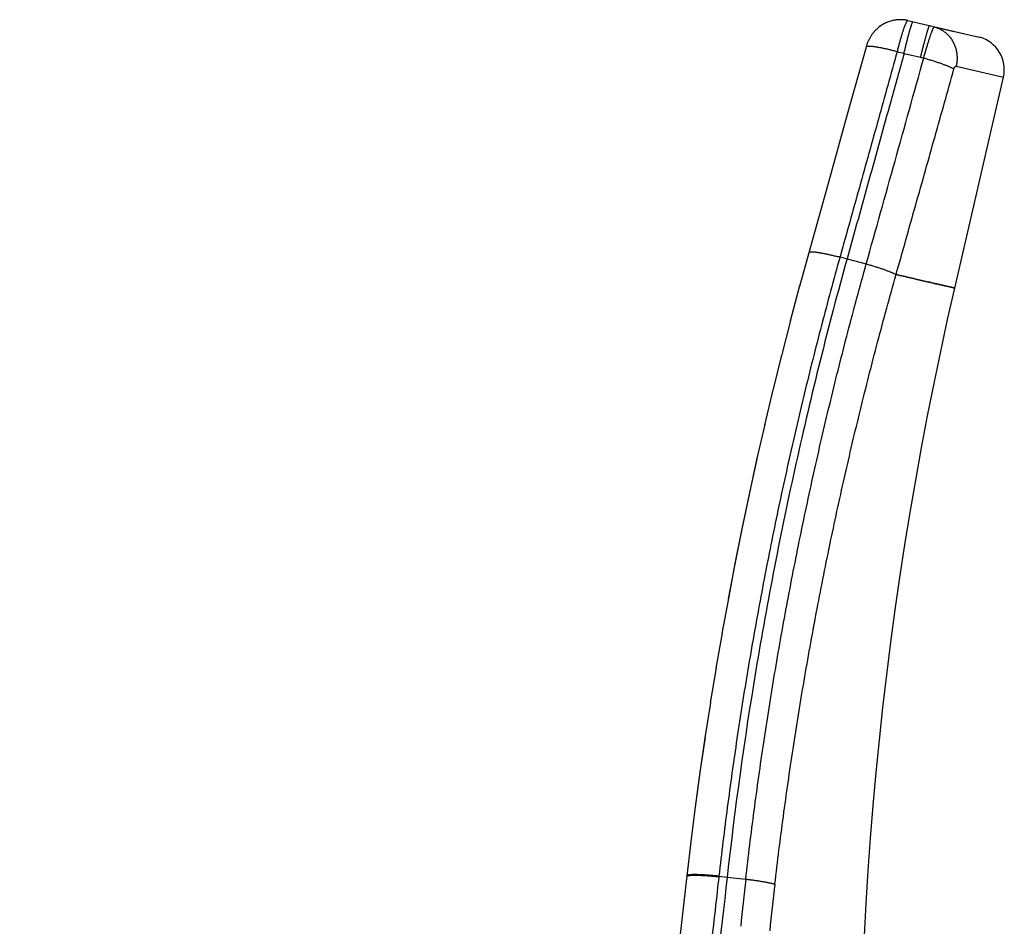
# Model space of a CAD drawing. Header units: millimetres. Extents: x 117 to 1320, y -43 to 1845.
# Tile 85 of 106: x 1294 to 1320, y 1280 to 1305. Entities that reach past the tile are written whole.
import ezdxf

# ---------------------------------------------------------------- set-up
doc = ezdxf.new("R2010")
doc.units = ezdxf.units.MM
doc.header["$LTSCALE"] = 65.395
doc.layers.get('0').update_dxf_attribs({"linetype": 'CONTINUOUS'})

msp = doc.modelspace()

# ---------------------------------------------------------------- linework, layer by layer
at = {"color": 7, "linetype": 'Continuous'}
for p, q in [((1317.124, 1304.596), (1317.101, 1304.578)), ((1317.146, 1304.612), (1317.122, 1304.594)), ((1317.168, 1304.627), (1317.143, 1304.61)), ((1317.191, 1304.642), (1317.165, 1304.625)), ((1317.215, 1304.656), (1317.188, 1304.64)), ((1317.24, 1304.67), (1317.212, 1304.654)), ((1317.264, 1304.683), (1317.237, 1304.668)), ((1317.29, 1304.695), (1317.261, 1304.681)), ((1317.315, 1304.706), (1317.286, 1304.694)), ((1317.34, 1304.717), (1317.312, 1304.705)), ((1317.366, 1304.727), (1317.337, 1304.716)), ((1317.392, 1304.736), (1317.363, 1304.725)), ((1317.418, 1304.744), (1317.389, 1304.735)), ((1317.445, 1304.751), (1317.415, 1304.743)), ((1317.471, 1304.758), (1317.441, 1304.75)), ((1317.498, 1304.763), (1317.468, 1304.757)), ((1317.525, 1304.768), (1317.494, 1304.763)), ((1317.552, 1304.773), (1317.521, 1304.768)), ((1317.603, 1304.778), (1317.576, 1304.776)), ((1317.634, 1304.78), (1317.603, 1304.778)), ((1317.661, 1304.781), (1317.63, 1304.78)), ((1317.689, 1304.781), (1317.657, 1304.781)), ((1317.716, 1304.781), (1317.685, 1304.781)), ((1317.743, 1304.779), (1317.712, 1304.781)), ((1317.878, 1304.759), (1319.686, 1304.342)), ((1316.884, 1304.333), (1316.873, 1304.316)), ((1316.894, 1304.349), (1316.883, 1304.332)), ((1316.904, 1304.365), (1316.893, 1304.348)), ((1316.916, 1304.381), (1316.904, 1304.364)), ((1316.927, 1304.397), (1316.915, 1304.38)), ((1316.94, 1304.414), (1316.927, 1304.396)), ((1316.953, 1304.43), (1316.939, 1304.413)), ((1316.967, 1304.447), (1316.952, 1304.429)), ((1316.981, 1304.464), (1316.965, 1304.446)), ((1316.996, 1304.48), (1316.98, 1304.462)), ((1317.012, 1304.497), (1316.995, 1304.479)), ((1317.029, 1304.514), (1317.01, 1304.496)), ((1317.046, 1304.53), (1317.027, 1304.512)), ((1317.064, 1304.547), (1317.044, 1304.529)), ((1317.083, 1304.563), (1317.062, 1304.545)), ((1317.103, 1304.58), (1317.081, 1304.562)), ((1319.686, 1304.342), (1319.813, 1304.308)), ((1316.772, 1304.093), (1316.766, 1304.074)), ((1316.778, 1304.112), (1316.772, 1304.092)), ((1316.785, 1304.13), (1316.778, 1304.111)), ((1316.791, 1304.148), (1316.784, 1304.129)), ((1316.798, 1304.166), (1316.791, 1304.147)), ((1316.806, 1304.183), (1316.798, 1304.165)), ((1316.813, 1304.201), (1316.805, 1304.183)), ((1316.821, 1304.218), (1316.813, 1304.2)), ((1316.829, 1304.235), (1316.821, 1304.217)), ((1316.838, 1304.252), (1316.829, 1304.234)), ((1316.846, 1304.268), (1316.837, 1304.251)), ((1316.855, 1304.285), (1316.846, 1304.268)), ((1316.864, 1304.301), (1316.855, 1304.284)), ((1316.874, 1304.317), (1316.864, 1304.3)), ((1316.757, 1304.045), (1316.252, 1302.228)), ((1319.146, 1297.555), (1320.457, 1303.236)), ((1316.252, 1302.228), (1315.734, 1300.373)), ((1315.734, 1300.373), (1315.213, 1298.508)), ((1315.213, 1298.508), (1314.961, 1297.593)), ((1314.968, 1297.616), (1314.714, 1296.662)), ((1314.72, 1296.683), (1314.476, 1295.73)), ((1314.481, 1295.75), (1314.246, 1294.797)), ((1314.25, 1294.816), (1314.024, 1293.864)), ((1314.028, 1293.882), (1313.811, 1292.93)), ((1312.879, 1288.264), (1312.716, 1287.318)), ((1312.717, 1287.327), (1312.563, 1286.383)), ((1312.564, 1286.391), (1312.419, 1285.448)), ((1311.931, 1281.73), (1311.616, 1279.01))]:
    msp.add_line(p, q, dxfattribs=at)
at = {"color": 9, "linetype": 'Continuous'}
for p, q in [((1318.463, 1304.624), (1318.468, 1304.623)), ((1318.468, 1304.623), (1318.598, 1304.588)), ((1318.598, 1304.588), (1319.088, 1304.475)), ((1319.088, 1304.475), (1319.101, 1304.472)), ((1319.101, 1304.472), (1319.685, 1304.337)), ((1319.685, 1304.337), (1319.695, 1304.335)), ((1319.695, 1304.335), (1319.813, 1304.308)), ((1317.594, 1303.919), (1317.779, 1303.876)), ((1317.779, 1303.875), (1318.225, 1303.772)), ((1318.225, 1303.772), (1318.31, 1303.749)), ((1319.184, 1303.531), (1320.457, 1303.236)), ((1316.056, 1298.398), (1316.246, 1298.346)), ((1316.246, 1298.346), (1316.763, 1298.204)), ((1312.794, 1281.719), (1312.792, 1281.696)), ((1312.794, 1281.719), (1313.016, 1281.696)), ((1313.016, 1281.696), (1313.517, 1281.64))]:
    msp.add_line(p, q, dxfattribs=at)
at = {"color": 7, "linetype": 'Continuous'}
for points in [[(1317.607, 1304.779), (1317.579, 1304.776), (1317.548, 1304.772)], [(1317.878, 1304.759), (1317.852, 1304.765), (1317.825, 1304.77), (1317.798, 1304.774), (1317.77, 1304.777), (1317.739, 1304.779)], [(1317.877, 1304.759), (1317.874, 1304.76), (1317.848, 1304.766), (1317.821, 1304.77), (1317.794, 1304.774), (1317.766, 1304.777)], [(1316.766, 1304.074), (1316.76, 1304.055), (1316.757, 1304.045)], [(1316.711, 1280.119), (1316.758, 1280.985), (1316.814, 1281.866), (1316.878, 1282.747), (1316.95, 1283.627), (1317.03, 1284.507), (1317.117, 1285.385), (1317.212, 1286.263), (1317.315, 1287.14), (1317.426, 1288.017), (1317.544, 1288.892), (1317.67, 1289.766), (1317.803, 1290.638), (1317.945, 1291.51), (1318.094, 1292.38), (1318.251, 1293.249), (1318.415, 1294.117), (1318.587, 1294.983), (1318.767, 1295.847), (1318.954, 1296.71), (1319.146, 1297.555)], [(1313.815, 1292.946), (1313.611, 1292.01), (1313.415, 1291.074), (1313.227, 1290.138), (1313.049, 1289.201), (1312.877, 1288.254)], [(1313.811, 1292.93), (1313.607, 1291.995), (1313.412, 1291.06), (1313.225, 1290.125), (1313.046, 1289.189)], [(1312.42, 1285.454), (1312.285, 1284.519), (1312.158, 1283.583), (1312.039, 1282.649), (1311.931, 1281.73)], [(1312.419, 1285.448), (1312.284, 1284.513), (1312.157, 1283.579), (1312.039, 1282.648)]]:
    msp.add_lwpolyline(points, dxfattribs=at)
msp.add_arc((1319.58, 1303.439), 0.9, 346.9994, 74.9999, dxfattribs=at)
at = {"color": 9, "linetype": 'Continuous'}
for centre, radius, start, end in [((-1430.661, 2067.855), 2853.191, 344.350557, 344.466156), ((1416.658, 1269.909), 103.806, 173.5113, 174.21632), ((1416.36, 1269.607), 102.75, 173.34971, 174.05597)]:
    msp.add_arc(centre, radius, start, end, dxfattribs=at)
for points, knots in [([(1317.884, 1304.758), (1317.882, 1304.758), (1317.878, 1304.758), (1317.871, 1304.753), (1317.864, 1304.746), (1317.856, 1304.736), (1317.848, 1304.722), (1317.839, 1304.706), (1317.829, 1304.686), (1317.818, 1304.663), (1317.807, 1304.637), (1317.796, 1304.608), (1317.784, 1304.577), (1317.772, 1304.543), (1317.759, 1304.506), (1317.746, 1304.467), (1317.733, 1304.426), (1317.719, 1304.382), (1317.706, 1304.337), (1317.692, 1304.289), (1317.678, 1304.24), (1317.664, 1304.189), (1317.65, 1304.137), (1317.636, 1304.084), (1317.622, 1304.03), (1317.608, 1303.975), (1317.599, 1303.938), (1317.594, 1303.919)], [0, 0, 0, 0, 0.0057837, 0.0132131, 0.0232306, 0.0361602, 0.052124, 0.0711592, 0.0932587, 0.1183861, 0.1464577, 0.177366, 0.2109996, 0.247272, 0.2861063, 0.3273809, 0.3709283, 0.4165863, 0.4642098, 0.5136619, 0.5648046, 0.6174681, 0.6714765, 0.7266385, 0.7827601, 0.8396476, 0.8970867, 0.8970867, 0.8970867, 0.8970867]), ([(1318.31, 1303.749), (1318.315, 1303.767), (1318.325, 1303.804), (1318.34, 1303.858), (1318.355, 1303.912), (1318.37, 1303.965), (1318.385, 1304.016), (1318.4, 1304.066), (1318.415, 1304.115), (1318.429, 1304.162), (1318.443, 1304.207), (1318.457, 1304.25), (1318.471, 1304.292), (1318.484, 1304.331), (1318.496, 1304.367), (1318.508, 1304.402), (1318.52, 1304.433), (1318.531, 1304.462), (1318.541, 1304.488), (1318.551, 1304.511), (1318.559, 1304.532), (1318.568, 1304.549), (1318.575, 1304.563), (1318.582, 1304.574), (1318.588, 1304.582), (1318.593, 1304.587), (1318.596, 1304.589), (1318.598, 1304.588)], [0, 0, 0, 0, 0.057048, 0.1135753, 0.1693604, 0.2242021, 0.2778998, 0.3302592, 0.3811131, 0.4303012, 0.477695, 0.5231657, 0.5665723, 0.6077478, 0.646517, 0.682752, 0.7163781, 0.7473093, 0.7754285, 0.8006204, 0.8227899, 0.8418808, 0.8578604, 0.8707217, 0.8805048, 0.8873647, 0.8919346, 0.8919346, 0.8919346, 0.8919346]), ([(1318.598, 1304.588), (1318.614, 1304.584), (1318.645, 1304.574), (1318.692, 1304.557), (1318.737, 1304.537), (1318.781, 1304.513), (1318.824, 1304.488), (1318.865, 1304.459), (1318.904, 1304.428), (1318.941, 1304.394), (1318.976, 1304.358), (1319.01, 1304.32), (1319.041, 1304.279), (1319.069, 1304.237), (1319.095, 1304.193), (1319.119, 1304.147), (1319.14, 1304.1), (1319.158, 1304.051), (1319.174, 1304.002), (1319.187, 1303.951), (1319.197, 1303.899), (1319.204, 1303.847), (1319.208, 1303.794), (1319.209, 1303.742), (1319.207, 1303.689), (1319.203, 1303.636), (1319.195, 1303.583), (1319.188, 1303.549), (1319.184, 1303.531)], [0, 0, 0, 0, 0.049476, 0.098994, 0.148579, 0.198255, 0.248046, 0.297973, 0.348054, 0.398307, 0.448747, 0.499384, 0.550227, 0.601283, 0.652554, 0.704039, 0.755736, 0.807638, 0.859737, 0.91202, 0.964474, 1.017084, 1.06983, 1.122692, 1.17565, 1.228681, 1.281761, 1.334866, 1.334866, 1.334866, 1.334866]), ([(1317.594, 1303.919), (1317.577, 1303.924), (1317.542, 1303.933), (1317.489, 1303.946), (1317.437, 1303.959), (1317.386, 1303.972), (1317.336, 1303.984), (1317.287, 1303.995), (1317.239, 1304.005), (1317.192, 1304.015), (1317.147, 1304.024), (1317.104, 1304.032), (1317.063, 1304.039), (1317.024, 1304.045), (1316.987, 1304.051), (1316.952, 1304.055), (1316.92, 1304.059), (1316.891, 1304.062), (1316.864, 1304.064), (1316.84, 1304.064), (1316.819, 1304.064), (1316.801, 1304.063), (1316.786, 1304.061), (1316.774, 1304.058), (1316.765, 1304.054), (1316.76, 1304.05), (1316.758, 1304.046), (1316.757, 1304.045)], [0, 0, 0, 0, 0.0545529, 0.1086865, 0.1622028, 0.2149062, 0.2666041, 0.3171082, 0.3662346, 0.4138046, 0.4596462, 0.5035937, 0.5454895, 0.5851841, 0.6225375, 0.6574196, 0.6897115, 0.7193066, 0.7461123, 0.7700523, 0.7910703, 0.8091369, 0.8242617, 0.8365208, 0.8461194, 0.8535472, 0.8577669, 0.8577669, 0.8577669, 0.8577669]), ([(1317.594, 1303.919), (1317.426, 1303.314), (1317.087, 1302.095), (1316.574, 1300.255), (1316.23, 1299.02), (1316.056, 1298.398)], [0, 0, 0, 0, 1.884647, 3.795332, 5.730857, 5.730857, 5.730857, 5.730857]), ([(1318.31, 1303.749), (1318.328, 1303.744), (1318.363, 1303.734), (1318.416, 1303.719), (1318.468, 1303.704), (1318.52, 1303.689), (1318.571, 1303.673), (1318.621, 1303.657), (1318.67, 1303.641), (1318.717, 1303.625), (1318.763, 1303.609), (1318.807, 1303.594), (1318.85, 1303.578), (1318.89, 1303.563), (1318.928, 1303.548), (1318.964, 1303.533), (1318.998, 1303.519), (1319.029, 1303.505), (1319.057, 1303.492), (1319.082, 1303.479), (1319.105, 1303.467), (1319.119, 1303.459), (1319.125, 1303.455)], [0, 0, 0, 0, 0.0549564, 0.1098166, 0.1643787, 0.2184421, 0.2718079, 0.32428, 0.3756658, 0.4257769, 0.4744299, 0.521447, 0.5666572, 0.6098967, 0.6510098, 0.6898497, 0.7262793, 0.760172, 0.791413, 0.8199008, 0.8455486, 0.8682876, 0.8682876, 0.8682876, 0.8682876]), ([(1319.125, 1303.455), (1319.126, 1303.458), (1319.128, 1303.464), (1319.131, 1303.473), (1319.134, 1303.481), (1319.138, 1303.49), (1319.142, 1303.497), (1319.146, 1303.505), (1319.151, 1303.511), (1319.155, 1303.517), (1319.16, 1303.522), (1319.165, 1303.526), (1319.17, 1303.529), (1319.175, 1303.531), (1319.18, 1303.532), (1319.183, 1303.532), (1319.184, 1303.531)], [0, 0, 0, 0, 0.0092423, 0.0185055, 0.0276998, 0.036726, 0.0454782, 0.0538558, 0.0617794, 0.0692069, 0.0761098, 0.0824534, 0.0882025, 0.0933867, 0.0981156, 0.1025749, 0.1025749, 0.1025749, 0.1025749]), ([(1317.566, 1297.919), (1317.743, 1298.545), (1318.093, 1299.785), (1318.613, 1301.63), (1318.956, 1302.85), (1319.125, 1303.455)], [0, 0, 0, 0, 1.94955, 3.866689, 5.751391, 5.751391, 5.751391, 5.751391]), ([(1316.056, 1298.398), (1316.043, 1298.395), (1316.015, 1298.394), (1315.973, 1298.403), (1315.929, 1298.412), (1315.884, 1298.423), (1315.838, 1298.433), (1315.791, 1298.444), (1315.743, 1298.455), (1315.697, 1298.465), (1315.651, 1298.474), (1315.607, 1298.483), (1315.564, 1298.491), (1315.523, 1298.499), (1315.484, 1298.505), (1315.448, 1298.511), (1315.413, 1298.516), (1315.381, 1298.52), (1315.352, 1298.523), (1315.325, 1298.525), (1315.301, 1298.526), (1315.28, 1298.526), (1315.261, 1298.526), (1315.246, 1298.524), (1315.233, 1298.522), (1315.223, 1298.519), (1315.217, 1298.514), (1315.214, 1298.51), (1315.213, 1298.508), (1315.213, 1298.508)], [0, 0, 0, 0, 0.0403497, 0.0830682, 0.1279425, 0.1744725, 0.2221937, 0.2705754, 0.3190336, 0.3669398, 0.4138006, 0.4592122, 0.5028034, 0.5443384, 0.5837126, 0.6208295, 0.6555814, 0.6878422, 0.7174963, 0.7444452, 0.7686124, 0.7899399, 0.8083913, 0.8239609, 0.8366939, 0.8467331, 0.8544316, 0.8606101, 0.8607149, 0.8607149, 0.8607149, 0.8607149]), ([(1316.056, 1298.398), (1315.884, 1297.784), (1315.552, 1296.555), (1315.087, 1294.704), (1314.657, 1292.851), (1314.26, 1290.996), (1313.898, 1289.14), (1313.569, 1287.283), (1313.275, 1285.428), (1313.015, 1283.574), (1312.864, 1282.337), (1312.794, 1281.719)], [0, 0, 0, 0, 1.912836, 3.820621, 5.723105, 7.620189, 9.511537, 11.396825, 13.275698, 15.147803, 17.012956, 17.012956, 17.012956, 17.012956]), ([(1313.517, 1281.64), (1313.587, 1282.254), (1313.738, 1283.483), (1313.997, 1285.324), (1314.29, 1287.168), (1314.617, 1289.011), (1314.978, 1290.855), (1315.372, 1292.697), (1315.8, 1294.537), (1316.262, 1296.374), (1316.592, 1297.595), (1316.763, 1298.204)], [0, 0, 0, 0, 1.853458, 3.713434, 5.579736, 7.452086, 9.330249, 11.214029, 13.103193, 14.997584, 16.897058, 16.897058, 16.897058, 16.897058]), ([(1316.763, 1298.204), (1316.78, 1298.2), (1316.814, 1298.19), (1316.865, 1298.175), (1316.916, 1298.161), (1316.966, 1298.146), (1317.016, 1298.13), (1317.064, 1298.115), (1317.112, 1298.1), (1317.158, 1298.084), (1317.203, 1298.069), (1317.247, 1298.054), (1317.288, 1298.039), (1317.328, 1298.024), (1317.366, 1298.009), (1317.402, 1297.995), (1317.435, 1297.981), (1317.466, 1297.968), (1317.495, 1297.955), (1317.521, 1297.943), (1317.545, 1297.931), (1317.559, 1297.923), (1317.566, 1297.919)], [0, 0, 0, 0, 0.0532825, 0.1064757, 0.1593953, 0.2118582, 0.2636827, 0.3146898, 0.364703, 0.4135498, 0.4610618, 0.5070757, 0.5514337, 0.593984, 0.6345819, 0.6730901, 0.7093796, 0.7433301, 0.7748312, 0.8037833, 0.8300987, 0.8537038, 0.8537038, 0.8537038, 0.8537038]), ([(1314.301, 1281.507), (1314.372, 1282.114), (1314.525, 1283.331), (1314.787, 1285.155), (1315.083, 1286.981), (1315.412, 1288.807), (1315.775, 1290.634), (1316.171, 1292.459), (1316.601, 1294.283), (1317.064, 1296.104), (1317.395, 1297.315), (1317.566, 1297.919)], [0, 0, 0, 0, 1.835648, 3.67827, 5.527639, 7.383633, 9.245944, 11.114085, 12.987813, 14.867081, 16.751766, 16.751766, 16.751766, 16.751766]), ([(1317.566, 1297.919), (1317.633, 1297.904), (1317.763, 1297.874), (1317.95, 1297.831), (1318.125, 1297.79), (1318.286, 1297.753), (1318.433, 1297.719), (1318.567, 1297.688), (1318.687, 1297.661), (1318.793, 1297.636), (1318.886, 1297.615), (1318.963, 1297.597), (1319.028, 1297.582), (1319.076, 1297.571), (1319.115, 1297.562), (1319.13, 1297.559), (1319.149, 1297.554), (1319.13, 1297.559), (1319.115, 1297.562), (1319.076, 1297.571), (1319.028, 1297.582), (1318.963, 1297.597), (1318.886, 1297.615), (1318.793, 1297.636), (1318.687, 1297.661), (1318.567, 1297.688), (1318.433, 1297.719), (1318.286, 1297.753), (1318.125, 1297.79), (1317.95, 1297.831), (1317.763, 1297.874), (1317.633, 1297.904), (1317.566, 1297.919)], [0, 0, 0, 0, 0.205994, 0.398666, 0.577792, 0.743181, 0.894661, 1.032074, 1.155286, 1.264185, 1.358676, 1.438682, 1.504168, 1.555135, 1.591582, 1.613469, 1.620768, 1.628067, 1.649954, 1.6864, 1.737367, 1.802853, 1.88286, 1.97735, 2.08625, 2.209461, 2.346875, 2.498354, 2.663744, 2.84287, 3.035541, 3.241536, 3.241536, 3.241536, 3.241536]), ([(1312.792, 1281.696), (1312.733, 1281.174), (1312.613, 1280.123), (1312.425, 1278.534), (1312.229, 1276.92), (1312.023, 1275.273), (1311.807, 1273.59), (1311.579, 1271.864), (1311.338, 1270.089), (1311.084, 1268.261), (1310.814, 1266.378), (1310.529, 1264.437), (1310.228, 1262.436), (1309.909, 1260.374), (1309.572, 1258.248), (1309.216, 1256.056), (1308.84, 1253.798), (1308.445, 1251.486), (1308.033, 1249.132), (1307.607, 1246.752), (1307.17, 1244.364), (1306.723, 1241.979), (1306.269, 1239.605), (1305.808, 1237.243), (1305.34, 1234.889), (1304.863, 1232.539), (1304.379, 1230.194), (1303.887, 1227.852), (1303.387, 1225.516), (1302.879, 1223.185), (1302.365, 1220.859), (1301.843, 1218.538), (1301.314, 1216.221), (1300.778, 1213.91), (1300.235, 1211.604), (1299.684, 1209.3), (1299.123, 1206.99), (1298.55, 1204.661), (1297.961, 1202.302), (1297.353, 1199.903), (1296.723, 1197.457), (1296.07, 1194.957), (1295.392, 1192.403), (1294.689, 1189.797), (1294.209, 1188.042), (1293.964, 1187.157)], [0, 0, 0, 0, 1.576392, 3.174262, 4.799021, 6.45621, 8.151504, 9.890748, 11.679829, 13.524143, 15.426271, 17.387669, 19.410019, 21.495513, 23.647078, 25.867887, 28.159739, 30.511759, 32.906998, 35.328981, 37.762518, 40.192647, 42.608559, 45.013107, 47.411894, 49.809175, 52.204779, 54.597615, 56.986711, 59.372119, 61.754285, 64.133697, 66.510257, 68.883053, 71.25109, 73.616217, 75.989524, 78.383944, 80.811749, 83.283054, 85.807506, 88.391333, 91.033941, 93.734038, 96.490405, 96.490405, 96.490405, 96.490405]), ([(1311.931, 1281.712), (1311.93, 1281.711), (1311.929, 1281.71), (1311.929, 1281.708), (1311.929, 1281.707)], [0, 0, 0, 0, 0.00281866, 0.005157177, 0.005157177, 0.005157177, 0.005157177]), ([(1312.794, 1281.719), (1312.777, 1281.721), (1312.741, 1281.725), (1312.688, 1281.73), (1312.635, 1281.735), (1312.583, 1281.74), (1312.532, 1281.744), (1312.482, 1281.748), (1312.434, 1281.751), (1312.386, 1281.754), (1312.34, 1281.756), (1312.296, 1281.758), (1312.254, 1281.76), (1312.214, 1281.761), (1312.176, 1281.762), (1312.141, 1281.762), (1312.108, 1281.761), (1312.077, 1281.761), (1312.049, 1281.759), (1312.024, 1281.758), (1312.002, 1281.755), (1311.983, 1281.753), (1311.966, 1281.75), (1311.953, 1281.746), (1311.943, 1281.742), (1311.936, 1281.738), (1311.932, 1281.734), (1311.931, 1281.731), (1311.931, 1281.73)], [0, 0, 0, 0, 0.0537683, 0.1071991, 0.1601023, 0.2122899, 0.2635766, 0.3137803, 0.3627231, 0.4102316, 0.4561378, 0.50028, 0.5425029, 0.5826587, 0.6206074, 0.6562181, 0.689369, 0.719949, 0.7478579, 0.7730087, 0.7953287, 0.8147633, 0.8312815, 0.8448879, 0.855649, 0.8637642, 0.8697651, 0.8721109, 0.8721109, 0.8721109, 0.8721109]), ([(1311.95, 1281.723), (1311.946, 1281.721), (1311.94, 1281.719), (1311.934, 1281.715), (1311.931, 1281.713), (1311.931, 1281.712)], [0, 0, 0, 0, 0.01075839, 0.01887075, 0.02209486, 0.02209486, 0.02209486, 0.02209486]), ([(1312.792, 1281.696), (1312.774, 1281.698), (1312.738, 1281.702), (1312.685, 1281.707), (1312.633, 1281.712), (1312.581, 1281.717), (1312.53, 1281.721), (1312.48, 1281.725), (1312.431, 1281.728), (1312.384, 1281.731), (1312.338, 1281.733), (1312.294, 1281.735), (1312.252, 1281.737), (1312.212, 1281.738), (1312.174, 1281.738), (1312.138, 1281.739), (1312.105, 1281.738), (1312.074, 1281.737), (1312.047, 1281.736), (1312.021, 1281.734), (1311.999, 1281.732), (1311.98, 1281.73), (1311.964, 1281.726), (1311.954, 1281.724), (1311.95, 1281.723)], [0, 0, 0, 0, 0.0537721, 0.1072066, 0.1601135, 0.2123048, 0.2635951, 0.3138023, 0.3627483, 0.4102598, 0.4561689, 0.5003136, 0.5425387, 0.5826963, 0.6206465, 0.6562583, 0.68941, 0.7199902, 0.747899, 0.7730491, 0.795368, 0.8148011, 0.8313173, 0.8449212, 0.8449212, 0.8449212, 0.8449212]), ([(1313.517, 1281.64), (1313.535, 1281.638), (1313.57, 1281.634), (1313.623, 1281.628), (1313.675, 1281.621), (1313.727, 1281.614), (1313.778, 1281.607), (1313.829, 1281.6), (1313.878, 1281.592), (1313.926, 1281.585), (1313.972, 1281.577), (1314.017, 1281.569), (1314.06, 1281.561), (1314.101, 1281.553), (1314.14, 1281.545), (1314.177, 1281.538), (1314.212, 1281.53), (1314.244, 1281.522), (1314.273, 1281.514), (1314.292, 1281.509), (1314.301, 1281.507)], [0, 0, 0, 0, 0.0534369, 0.1067213, 0.1596672, 0.2120896, 0.2638053, 0.3146341, 0.3643986, 0.4129254, 0.4600458, 0.5055962, 0.5494186, 0.5913616, 0.631281, 0.6690402, 0.7045108, 0.7375738, 0.7681198, 0.7960506, 0.7960506, 0.7960506, 0.7960506])]:
    msp.add_open_spline(points, degree=3, knots=knots, dxfattribs=at)
at = {"color": 7, "linetype": 'Continuous'}
for points, knots in [([(1317.779, 1303.875), (1317.784, 1303.893), (1317.792, 1303.931), (1317.806, 1303.986), (1317.819, 1304.041), (1317.832, 1304.094), (1317.845, 1304.147), (1317.858, 1304.198), (1317.871, 1304.247), (1317.883, 1304.295), (1317.895, 1304.341), (1317.907, 1304.385), (1317.919, 1304.427), (1317.93, 1304.467), (1317.94, 1304.504), (1317.95, 1304.539), (1317.96, 1304.571), (1317.969, 1304.6), (1317.977, 1304.626), (1317.985, 1304.65), (1317.992, 1304.67), (1317.999, 1304.687), (1318.004, 1304.701), (1318.009, 1304.712), (1318.014, 1304.72), (1318.017, 1304.725), (1318.02, 1304.727), (1318.021, 1304.726)], [0, 0, 0, 0, 0.0578412, 0.1146015, 0.1706993, 0.2259107, 0.2800158, 0.3327999, 0.384058, 0.4336137, 0.4813075, 0.5269853, 0.5704952, 0.6116898, 0.6504297, 0.6865827, 0.7200244, 0.7506414, 0.7783328, 0.803011, 0.8246, 0.8430377, 0.8582775, 0.8702927, 0.8790916, 0.8847732, 0.887863, 0.887863, 0.887863, 0.887863]), ([(1318.225, 1303.772), (1318.229, 1303.791), (1318.239, 1303.828), (1318.253, 1303.883), (1318.267, 1303.937), (1318.281, 1303.991), (1318.294, 1304.043), (1318.308, 1304.094), (1318.321, 1304.144), (1318.334, 1304.191), (1318.346, 1304.238), (1318.358, 1304.282), (1318.369, 1304.324), (1318.381, 1304.363), (1318.391, 1304.4), (1318.401, 1304.435), (1318.41, 1304.467), (1318.419, 1304.496), (1318.427, 1304.523), (1318.435, 1304.546), (1318.441, 1304.567), (1318.447, 1304.584), (1318.452, 1304.598), (1318.457, 1304.61), (1318.46, 1304.617), (1318.463, 1304.623), (1318.466, 1304.623), (1318.468, 1304.623)], [0, 0, 0, 0, 0.0576424, 0.1146977, 0.170973, 0.2262778, 0.280425, 0.3332296, 0.3845118, 0.4341017, 0.4818363, 0.5275546, 0.5711002, 0.6123222, 0.651077, 0.6872308, 0.7206602, 0.7512574, 0.7789276, 0.8035669, 0.8250701, 0.8433961, 0.858551, 0.8704254, 0.8788699, 0.8839932, 0.8882247, 0.8882247, 0.8882247, 0.8882247]), ([(1317.779, 1303.875), (1317.66, 1303.444), (1317.346, 1302.307), (1316.835, 1300.464), (1316.443, 1299.052), (1316.246, 1298.346)], [0, 0, 0, 0, 1.340647, 3.538436, 5.737147, 5.737147, 5.737147, 5.737147]), ([(1316.246, 1298.346), (1315.738, 1296.519), (1315.049, 1293.761), (1314.28, 1290.057), (1313.612, 1286.353), (1313.224, 1283.56), (1313.016, 1281.696)], [0, 0, 0, 0, 5.68868, 8.522898, 11.349557, 16.977809, 16.977809, 16.977809, 16.977809]), ([(1313.016, 1281.696), (1312.664, 1278.543), (1312.066, 1273.643), (1311.14, 1266.894), (1310.316, 1261.33), (1309.382, 1255.456), (1308.332, 1249.289), (1307.162, 1242.83), (1305.859, 1236.065), (1304.411, 1228.96), (1302.798, 1221.477), (1300.999, 1213.567), (1298.983, 1205.182), (1296.728, 1196.294), (1295.094, 1190.209), (1294.23, 1187.083)], [0, 0, 0, 0, 9.51694, 14.806171, 20.436634, 26.390549, 32.649797, 39.20502, 46.082058, 53.31758, 60.956165, 69.047508, 77.6535, 86.824936, 96.555212, 96.555212, 96.555212, 96.555212])]:
    msp.add_open_spline(points, degree=3, knots=knots, dxfattribs=at)

doc.saveas('drawing.dxf')
